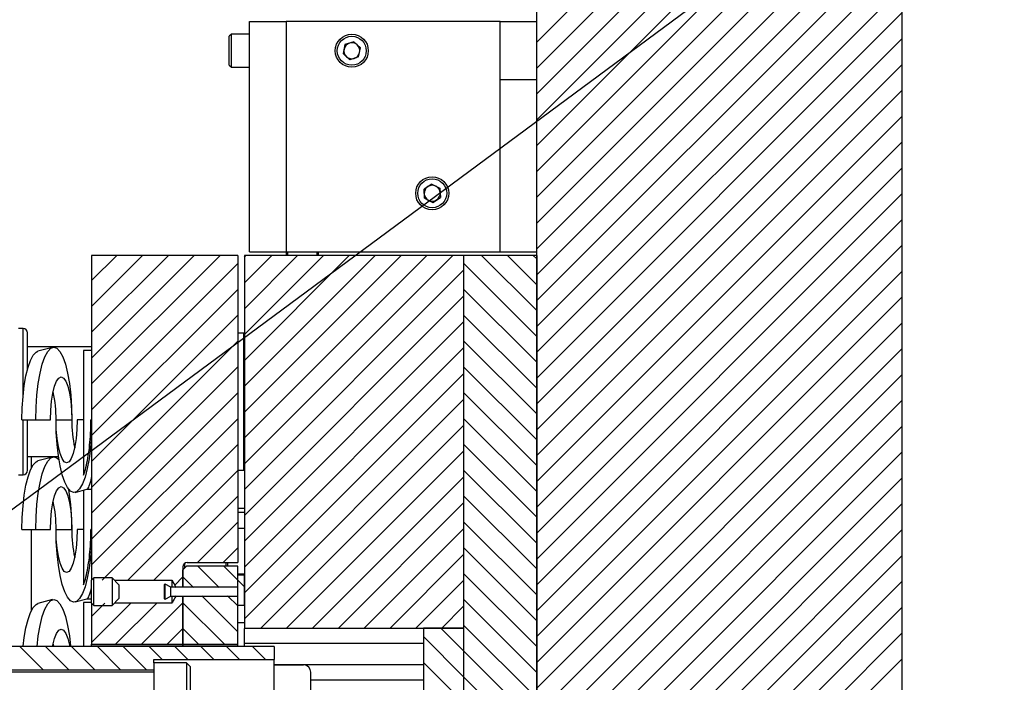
# Model space of a CAD drawing. Header units: inches. Extents: x 1802 to 2468, y -208 to -72.
# Tile 155 of 256: x 1917.11 to 1923.84, y -145.44 to -140.91. Entities that reach past the tile are written whole.
import ezdxf

# ---------------------------------------------------------------- set-up
doc = ezdxf.new("R2010")
doc.units = ezdxf.units.IN
doc.header["$LTSCALE"] = 0.5
doc.header["$MEASUREMENT"] = 0
for name, color, linetype in [('SID-M-D', 42, 'Continuous'), ('SID-M-F', 202, 'Continuous'), ('SID-M-S', 105, 'Continuous')]:
    doc.layers.add(name, color=color, linetype=linetype)

msp = doc.modelspace()

# ---------------------------------------------------------------- linework, layer by layer
at = {"layer": 'SID-M-D'}
msp.add_line((1929.47862, -135.07226), (1895.86878, -159.93808), dxfattribs=at)
at = {"layer": 'SID-M-F', "linetype": 'Continuous'}
for p, q in [((1920.64644, -141.06516), (1923.14644, -138.56516)), ((1920.64644, -141.24193), (1923.14644, -138.74193)), ((1920.64644, -141.41871), (1923.14644, -138.91871)), ((1920.64644, -141.59549), (1923.14644, -139.09549)), ((1920.64644, -141.77226), (1923.14644, -139.27226)), ((1920.64644, -141.94904), (1923.14644, -139.44904)), ((1920.64644, -142.12582), (1923.14644, -139.62582)), ((1920.64644, -142.30259), (1923.14644, -139.80259)), ((1920.64644, -142.47937), (1923.14644, -139.97937)), ((1920.64644, -142.65615), (1923.14644, -140.15615)), ((1920.64644, -142.83292), (1923.14644, -140.33292)), ((1920.64644, -143.0097), (1923.14644, -140.5097)), ((1920.64644, -143.18648), (1923.14644, -140.68648)), ((1920.64644, -143.36325), (1923.14644, -140.86325)), ((1920.64644, -143.54003), (1923.14644, -141.04003)), ((1920.64644, -143.71681), (1923.14644, -141.21681)), ((1920.64644, -143.89358), (1923.14644, -141.39358)), ((1920.64644, -144.07036), (1923.14644, -141.57036)), ((1920.64644, -144.24714), (1923.14644, -141.74714)), ((1920.64644, -144.42391), (1923.14644, -141.92391)), ((1920.64644, -144.60069), (1923.14644, -142.10069)), ((1920.64644, -144.77747), (1923.14644, -142.27747)), ((1920.64644, -144.95425), (1923.14644, -142.45425)), ((1917.60116, -142.69622), (1917.77351, -142.52387)), ((1917.60116, -142.873), (1917.95029, -142.52387)), ((1917.60116, -143.04977), (1918.12707, -142.52387)), ((1917.60116, -143.22655), (1918.30384, -142.52387)), ((1917.60116, -143.40333), (1918.48062, -142.52387)), ((1917.60116, -143.5801), (1918.60116, -142.5801)), ((1918.64644, -142.53483), (1918.6574, -142.52387)), ((1918.64644, -142.7116), (1918.83417, -142.52387)), ((1918.64644, -142.88838), (1919.01095, -142.52387)), ((1918.64644, -143.06516), (1919.18773, -142.52387)), ((1918.64644, -143.24193), (1919.3645, -142.52387)), ((1918.64644, -143.41871), (1919.54128, -142.52387)), ((1918.64644, -143.59549), (1919.71806, -142.52387)), ((1918.64644, -143.77226), (1919.89483, -142.52387)), ((1918.64644, -143.94904), (1920.07161, -142.52387)), ((1920.64644, -143.07797), (1920.14644, -142.57797)), ((1920.64644, -142.90119), (1920.26911, -142.52387)), ((1920.64644, -142.72441), (1920.44589, -142.52387)), ((1920.64644, -142.54764), (1920.62267, -142.52387)), ((1918.64644, -144.12582), (1920.14644, -142.62582)), ((1920.64644, -145.13102), (1923.14644, -142.63102)), ((1917.60116, -143.75688), (1918.60116, -142.75688)), ((1920.64644, -143.25474), (1920.14644, -142.75474)), ((1918.64644, -144.30259), (1920.14644, -142.80259)), ((1920.64644, -145.3078), (1923.14644, -142.8078)), ((1917.60116, -143.93366), (1918.60116, -142.93366)), ((1918.64644, -144.47937), (1920.14644, -142.97937)), ((1920.64644, -143.43152), (1920.14644, -142.93152)), ((1920.64644, -145.48458), (1923.14644, -142.98458)), ((1917.60116, -144.11043), (1918.60116, -143.11043)), ((1920.64644, -143.6083), (1920.14644, -143.1083)), ((1918.64644, -144.65615), (1920.14644, -143.15615)), ((1920.64644, -145.66135), (1923.14644, -143.16135)), ((1917.60116, -144.28721), (1918.60116, -143.28721)), ((1920.64644, -143.78507), (1920.14644, -143.28507)), ((1918.64644, -144.83292), (1920.14644, -143.33292)), ((1920.64644, -145.83813), (1923.14644, -143.33813)), ((1917.60116, -144.46399), (1918.60116, -143.46399)), ((1918.64644, -145.0097), (1920.14644, -143.5097)), ((1920.64644, -143.96185), (1920.14644, -143.46185)), ((1920.64644, -146.01491), (1923.14644, -143.51491)), ((1917.60116, -144.64076), (1918.60116, -143.64076)), ((1920.64644, -144.13863), (1920.14644, -143.63863)), ((1918.75905, -145.07387), (1920.14644, -143.68648)), ((1920.64644, -146.19168), (1923.14644, -143.69168)), ((1917.67334, -144.74536), (1918.60116, -143.81754)), ((1918.93582, -145.07387), (1920.14644, -143.86325)), ((1920.64644, -144.3154), (1920.14644, -143.8154)), ((1920.64644, -146.36846), (1923.14644, -143.86846)), ((1917.85012, -144.74536), (1918.60116, -143.99432)), ((1920.64644, -144.49218), (1920.14644, -143.99218)), ((1919.1126, -145.07387), (1920.14644, -144.04003)), ((1920.79924, -146.39243), (1923.14644, -144.04524)), ((1918.0269, -144.74536), (1918.60116, -144.17109)), ((1920.64644, -144.66896), (1920.14644, -144.16896)), ((1919.28938, -145.07387), (1920.14644, -144.21681)), ((1920.97602, -146.39243), (1923.14644, -144.22201)), ((1918.32516, -144.62387), (1918.60116, -144.34787)), ((1919.46615, -145.07387), (1920.14644, -144.39358)), ((1920.64644, -144.84573), (1920.14644, -144.34573)), ((1921.14865, -146.39658), (1923.14644, -144.39879)), ((1918.50194, -144.62387), (1918.60116, -144.52465)), ((1920.64644, -145.02251), (1920.14644, -144.52251)), ((1919.64293, -145.07387), (1920.14644, -144.57036)), ((1921.20054, -146.52146), (1923.14644, -144.57557)), ((1918.47434, -144.79495), (1918.32825, -144.64887)), ((1918.60116, -144.745), (1918.50503, -144.64887)), ((1918.16998, -144.77905), (1918.22616, -144.72287)), ((1918.29756, -144.79495), (1918.22616, -144.72355)), ((1920.64644, -145.19929), (1920.14644, -144.69929)), ((1918.64644, -144.79028), (1918.60116, -144.745)), ((1919.81971, -145.07387), (1920.14644, -144.74714)), ((1920.64644, -147.25234), (1923.14644, -144.75234)), ((1918.60116, -145.09855), (1918.35539, -144.85278)), ((1918.60116, -144.92178), (1918.53216, -144.85278)), ((1917.60116, -144.99432), (1917.6931, -144.90238)), ((1917.60116, -145.17109), (1917.86987, -144.90238)), ((1917.76516, -145.18387), (1918.04665, -144.90238)), ((1917.94194, -145.18387), (1918.22616, -144.89965)), ((1918.5097, -145.18387), (1918.22616, -144.90033)), ((1919.99648, -145.07387), (1920.14644, -144.92391)), ((1920.64644, -145.37606), (1920.14644, -144.87606)), ((1920.64644, -147.42912), (1923.14644, -144.92912)), ((1920.14644, -145.22962), (1919.99069, -145.07387)), ((1920.64644, -145.55284), (1920.14644, -145.05284)), ((1918.11872, -145.18387), (1918.22616, -145.07642)), ((1918.33292, -145.18387), (1918.22616, -145.07711)), ((1920.14644, -145.40639), (1919.87144, -145.13139)), ((1920.64644, -147.6059), (1923.14644, -145.1059)), ((1917.26998, -145.35837), (1917.11048, -145.19887)), ((1917.44676, -145.35837), (1917.28726, -145.19887)), ((1917.62354, -145.35837), (1917.46404, -145.19887)), ((1917.80031, -145.35837), (1917.64081, -145.19887)), ((1917.97709, -145.35837), (1917.81759, -145.19887)), ((1918.08337, -145.28787), (1917.99437, -145.19887)), ((1918.26014, -145.28787), (1918.17114, -145.19887)), ((1918.43692, -145.28787), (1918.34792, -145.19887)), ((1918.6137, -145.28787), (1918.5247, -145.19887)), ((1918.79047, -145.28787), (1918.70147, -145.19887)), ((1920.64644, -145.72962), (1920.14644, -145.22962)), ((1920.14644, -145.58317), (1919.87144, -145.30817)), ((1920.64644, -147.78267), (1923.14644, -145.28267)), ((1920.64644, -145.90639), (1920.14644, -145.40639))]:
    msp.add_line(p, q, dxfattribs=at)
at = {"layer": 'SID-M-S'}
for p, q in [((1920.64644, -146.39243), (1920.64644, -136.52387)), ((1923.14644, -156.52387), (1923.14644, -136.52387)), ((1918.68144, -142.49887), (1918.68144, -140.92387)), ((1918.68144, -140.92387), (1918.93144, -140.92387)), ((1918.93144, -140.92387), (1918.93144, -142.49887)), ((1920.39644, -140.92387), (1918.93144, -140.92387)), ((1920.39644, -142.49887), (1920.39644, -140.92387)), ((1920.39644, -140.92387), (1920.64644, -140.92387)), ((1918.55744, -141.01087), (1918.54344, -141.02487)), ((1918.54344, -141.22287), (1918.54344, -141.02487)), ((1918.68144, -141.01087), (1918.55744, -141.01087)), ((1918.55744, -141.23687), (1918.55744, -141.01087)), ((1919.33473, -141.08169), (1919.32156, -141.14322)), ((1919.39461, -141.06233), (1919.33473, -141.08169)), ((1919.39461, -141.06233), (1919.44132, -141.10451)), ((1919.36826, -141.1854), (1919.32156, -141.14322)), ((1919.42814, -141.16605), (1919.36826, -141.1854)), ((1919.42814, -141.16605), (1919.44132, -141.10451)), ((1918.54344, -141.22287), (1918.55744, -141.23687)), ((1918.55744, -141.23687), (1918.68144, -141.23687)), ((1920.64644, -141.32387), (1920.39644, -141.32387)), ((1919.92797, -142.03603), (1919.87529, -142.07045)), ((1919.92797, -142.03603), (1919.98412, -142.06445)), ((1919.87875, -142.13329), (1919.87529, -142.07045)), ((1919.98412, -142.06445), (1919.98759, -142.12729)), ((1919.87875, -142.13329), (1919.9349, -142.1617)), ((1919.9349, -142.1617), (1919.98759, -142.12729)), ((1918.68144, -142.49887), (1918.93144, -142.49887)), ((1918.93144, -142.49887), (1920.39644, -142.49887)), ((1918.9349, -142.52387), (1918.9349, -142.49887)), ((1918.94474, -142.52387), (1918.94474, -142.49887)), ((1919.14159, -142.49887), (1919.14159, -142.52387)), ((1919.15144, -142.49887), (1919.15144, -142.52387)), ((1920.39644, -142.49887), (1920.64644, -142.49887)), ((1917.60116, -142.52387), (1917.60116, -143.17387)), ((1918.60116, -142.52387), (1917.60116, -142.52387)), ((1918.60116, -142.52387), (1918.60116, -144.62387)), ((1918.64644, -142.52387), (1918.64644, -145.07387)), ((1920.14644, -142.52387), (1918.64644, -142.52387)), ((1920.14644, -142.52387), (1920.14644, -145.07387)), ((1920.14644, -142.52387), (1920.14644, -146.39887)), ((1920.64644, -142.52387), (1920.14644, -142.52387)), ((1920.64644, -142.52387), (1920.64644, -146.42337)), ((1917.13366, -143.02387), (1917.10116, -143.02387)), ((1917.13366, -143.47509), (1917.13366, -143.02387)), ((1917.16366, -143.30038), (1917.16366, -143.05387)), ((1918.64316, -143.05487), (1918.60116, -143.05487)), ((1918.64316, -143.99287), (1918.64316, -143.05487)), ((1917.60116, -143.14887), (1917.16366, -143.14887)), ((1917.20199, -143.20698), (1917.22158, -143.18576)), ((1917.22158, -143.18576), (1917.2342, -143.17962)), ((1917.33516, -143.15295), (1917.2342, -143.17962)), ((1917.28169, -143.21848), (1917.30112, -143.18187)), ((1917.30112, -143.18187), (1917.32182, -143.15944)), ((1917.32182, -143.15944), (1917.34318, -143.15189)), ((1917.34318, -143.15189), (1917.36453, -143.15944)), ((1917.36453, -143.15944), (1917.38524, -143.18187)), ((1917.38524, -143.18187), (1917.40467, -143.21848)), ((1917.60116, -143.17387), (1917.54716, -143.17387)), ((1917.54716, -143.17387), (1917.54716, -144.02736)), ((1917.60116, -143.17387), (1917.60116, -143.64887)), ((1917.16699, -143.28864), (1917.18361, -143.24162)), ((1917.18361, -143.24162), (1917.20199, -143.20698)), ((1917.26413, -143.26816), (1917.28169, -143.21848)), ((1917.40467, -143.21848), (1917.42223, -143.26816)), ((1917.15265, -143.3466), (1917.16699, -143.28864)), ((1917.24897, -143.32942), (1917.26413, -143.26816)), ((1917.42223, -143.26816), (1917.43739, -143.32942)), ((1917.14101, -143.41374), (1917.15265, -143.3466)), ((1917.23667, -143.40038), (1917.24897, -143.32942)), ((1917.34824, -143.4194), (1917.36202, -143.38443)), ((1917.36202, -143.38443), (1917.37737, -143.36272)), ((1917.37737, -143.36272), (1917.39353, -143.35536)), ((1917.39353, -143.35536), (1917.40969, -143.36272)), ((1917.40969, -143.36272), (1917.42504, -143.38443)), ((1917.42504, -143.38443), (1917.43881, -143.4194)), ((1917.43739, -143.32942), (1917.44968, -143.40038)), ((1917.13244, -143.48803), (1917.14101, -143.41374)), ((1917.22761, -143.47889), (1917.23667, -143.40038)), ((1917.33674, -143.46587), (1917.34824, -143.4194)), ((1917.43881, -143.4194), (1917.45031, -143.46587)), ((1917.44968, -143.40038), (1917.45874, -143.47889)), ((1917.12719, -143.56721), (1917.13244, -143.48803)), ((1917.22206, -143.56257), (1917.22761, -143.47889)), ((1917.32272, -143.58356), (1917.32809, -143.52152)), ((1917.32809, -143.52152), (1917.33674, -143.46587)), ((1917.45031, -143.46587), (1917.45897, -143.52152)), ((1917.45874, -143.47889), (1917.46429, -143.56257)), ((1917.45897, -143.52152), (1917.46434, -143.58356)), ((1917.12542, -143.64887), (1917.12719, -143.56721)), ((1917.2202, -143.64887), (1917.22206, -143.56257)), ((1917.3209, -143.64887), (1917.32272, -143.58356)), ((1917.46429, -143.56257), (1917.46616, -143.64887)), ((1917.46434, -143.58356), (1917.46616, -143.64887)), ((1917.12542, -143.64887), (1917.2202, -143.64887)), ((1917.13366, -144.02387), (1917.13366, -143.64887)), ((1917.16366, -143.99387), (1917.16366, -143.64887)), ((1917.2202, -143.64887), (1917.3209, -143.64887)), ((1917.35816, -143.64887), (1917.46616, -143.64887)), ((1917.35997, -143.73386), (1917.35816, -143.64887)), ((1917.35998, -143.71418), (1917.35816, -143.64887)), ((1917.50342, -143.64887), (1917.5016, -143.71418)), ((1917.54716, -143.64887), (1917.50342, -143.64887)), ((1917.60116, -143.64887), (1917.597, -143.64887)), ((1917.60116, -143.64887), (1917.60116, -143.75732)), ((1917.36535, -143.77622), (1917.35998, -143.71418)), ((1917.5016, -143.71418), (1917.49623, -143.77622)), ((1917.36535, -143.81634), (1917.35997, -143.73386)), ((1917.37401, -143.83187), (1917.36535, -143.77622)), ((1917.49623, -143.77622), (1917.48758, -143.83187)), ((1917.60116, -143.75732), (1917.5948, -143.83867)), ((1917.60116, -143.75732), (1917.60116, -144.04308)), ((1917.37415, -143.89389), (1917.36535, -143.81634)), ((1917.38551, -143.87834), (1917.37401, -143.83187)), ((1917.48758, -143.83187), (1917.47608, -143.87834)), ((1917.5948, -143.83867), (1917.5851, -143.91442)), ((1917.16366, -143.89887), (1917.37485, -143.89887)), ((1917.19144, -143.97493), (1917.19144, -143.89887)), ((1917.19144, -143.97493), (1917.19144, -143.89887)), ((1917.22158, -143.93576), (1917.2342, -143.92962)), ((1917.33516, -143.90295), (1917.2342, -143.92962)), ((1917.30112, -143.93187), (1917.32182, -143.90944)), ((1917.32182, -143.90944), (1917.34318, -143.90189)), ((1917.34318, -143.90189), (1917.36453, -143.90944)), ((1917.36453, -143.90944), (1917.37854, -143.92289)), ((1917.38609, -143.96423), (1917.37415, -143.89389)), ((1917.39928, -143.91331), (1917.38551, -143.87834)), ((1917.41463, -143.93502), (1917.39928, -143.91331)), ((1917.46231, -143.91331), (1917.44695, -143.93502)), ((1917.47608, -143.87834), (1917.46231, -143.91331)), ((1917.5851, -143.91442), (1917.57233, -143.98235)), ((1917.16699, -144.03864), (1917.18361, -143.99162)), ((1917.18361, -143.99162), (1917.20199, -143.95698)), ((1917.20199, -143.95698), (1917.22158, -143.93576)), ((1917.26413, -144.01816), (1917.28169, -143.96848)), ((1917.28169, -143.96848), (1917.30112, -143.93187)), ((1917.40084, -144.02527), (1917.38609, -143.96423)), ((1917.43079, -143.94237), (1917.41463, -143.93502)), ((1917.44695, -143.93502), (1917.43079, -143.94237)), ((1917.57233, -143.98235), (1917.55687, -144.04045)), ((1918.60116, -143.99287), (1918.64316, -143.99287)), ((1917.10116, -144.02387), (1917.13366, -144.02387)), ((1917.15265, -144.0966), (1917.16699, -144.03864)), ((1917.24897, -144.07942), (1917.26413, -144.01816)), ((1917.41795, -144.07522), (1917.40084, -144.02527)), ((1917.55687, -144.04045), (1917.53918, -144.08701)), ((1917.60116, -144.04308), (1917.60116, -144.12387)), ((1917.14101, -144.16374), (1917.15265, -144.0966)), ((1917.23667, -144.15038), (1917.24897, -144.07942)), ((1917.36202, -144.13443), (1917.37737, -144.11272)), ((1917.37737, -144.11272), (1917.39353, -144.10536)), ((1917.39353, -144.10536), (1917.40969, -144.11272)), ((1917.40969, -144.11272), (1917.42504, -144.13443)), ((1917.43692, -144.11261), (1917.41795, -144.07522)), ((1917.4572, -144.13633), (1917.43692, -144.11261)), ((1917.48916, -144.14478), (1917.56936, -144.1236)), ((1917.51979, -144.12067), (1917.49925, -144.14043)), ((1917.53918, -144.08701), (1917.51979, -144.12067)), ((1917.54716, -144.12946), (1917.54716, -144.77736)), ((1917.56834, -144.12387), (1917.60116, -144.12387)), ((1917.60116, -144.12387), (1917.60116, -144.74437)), ((1917.13244, -144.23803), (1917.14101, -144.16374)), ((1917.22761, -144.22889), (1917.23667, -144.15038)), ((1917.33674, -144.21587), (1917.34824, -144.1694)), ((1917.34824, -144.1694), (1917.36202, -144.13443)), ((1917.42504, -144.13443), (1917.43881, -144.1694)), ((1917.43881, -144.1694), (1917.45031, -144.21587)), ((1917.47818, -144.1457), (1917.4572, -144.13633)), ((1917.49925, -144.14043), (1917.47818, -144.1457)), ((1917.12719, -144.31721), (1917.13244, -144.23803)), ((1917.22206, -144.31257), (1917.22761, -144.22889)), ((1917.32809, -144.27152), (1917.33674, -144.21587)), ((1917.45031, -144.21587), (1917.45897, -144.27152)), ((1918.60116, -144.25287), (1918.64644, -144.25287)), ((1917.12542, -144.39887), (1917.12719, -144.31721)), ((1917.2202, -144.39887), (1917.22206, -144.31257)), ((1917.3209, -144.39887), (1917.32272, -144.33356)), ((1917.32272, -144.33356), (1917.32809, -144.27152)), ((1917.45897, -144.27152), (1917.46434, -144.33356)), ((1917.46434, -144.33356), (1917.46616, -144.39887)), ((1918.64644, -144.28287), (1918.60116, -144.28287)), ((1917.12542, -144.39887), (1917.2202, -144.39887)), ((1917.19144, -144.94993), (1917.19144, -144.39887)), ((1917.19144, -144.94993), (1917.19144, -144.39887)), ((1917.2202, -144.39887), (1917.3209, -144.39887)), ((1917.35816, -144.39887), (1917.46616, -144.39887)), ((1917.35997, -144.48386), (1917.35816, -144.39887)), ((1917.35998, -144.46418), (1917.35816, -144.39887)), ((1917.50342, -144.39887), (1917.5016, -144.46418)), ((1917.54716, -144.39887), (1917.50342, -144.39887)), ((1917.60116, -144.39887), (1917.597, -144.39887)), ((1918.64644, -144.39137), (1918.60116, -144.39137)), ((1917.36535, -144.52622), (1917.35998, -144.46418)), ((1917.5016, -144.46418), (1917.49623, -144.52622)), ((1917.36535, -144.56634), (1917.35997, -144.48386)), ((1917.37401, -144.58187), (1917.36535, -144.52622)), ((1917.49623, -144.52622), (1917.48758, -144.58187)), ((1917.60116, -144.50732), (1917.5948, -144.58867)), ((1917.37415, -144.64389), (1917.36535, -144.56634)), ((1917.38551, -144.62834), (1917.37401, -144.58187)), ((1917.48758, -144.58187), (1917.47608, -144.62834)), ((1917.5948, -144.58867), (1917.5851, -144.66442)), ((1917.38609, -144.71423), (1917.37415, -144.64389)), ((1917.39928, -144.66331), (1917.38551, -144.62834)), ((1917.41463, -144.68502), (1917.39928, -144.66331)), ((1917.46231, -144.66331), (1917.44695, -144.68502)), ((1917.47608, -144.62834), (1917.46231, -144.66331)), ((1917.5851, -144.66442), (1917.57233, -144.73235)), ((1918.22616, -144.67387), (1918.25116, -144.64887)), ((1918.22616, -144.65387), (1918.22616, -144.79387)), ((1918.23644, -144.63126), (1918.23644, -144.66359)), ((1918.60116, -144.64887), (1918.25116, -144.64887)), ((1918.25616, -144.62387), (1918.60116, -144.62387)), ((1918.52144, -144.64887), (1918.52144, -144.62387)), ((1918.53144, -144.62387), (1918.53144, -144.64887)), ((1918.60116, -144.79387), (1918.60116, -144.64887)), ((1917.40084, -144.77527), (1917.38609, -144.71423)), ((1917.43079, -144.69237), (1917.41463, -144.68502)), ((1917.44695, -144.68502), (1917.43079, -144.69237)), ((1917.57233, -144.73235), (1917.55687, -144.79045)), ((1917.61666, -144.72887), (1917.60116, -144.74437)), ((1917.74116, -144.72887), (1917.61666, -144.72887)), ((1917.61666, -144.91887), (1917.61666, -144.72887)), ((1917.78866, -144.77637), (1917.74116, -144.72887)), ((1917.74116, -144.72887), (1917.74116, -144.82387)), ((1918.22616, -144.79387), (1918.22616, -144.67387)), ((1918.60116, -144.70137), (1918.64644, -144.70137)), ((1918.60116, -144.79387), (1918.60116, -144.71137)), ((1918.64644, -144.71137), (1918.60116, -144.71137)), ((1918.64644, -144.91837), (1918.64644, -144.71137)), ((1917.41795, -144.82522), (1917.40084, -144.77527)), ((1917.55687, -144.79045), (1917.53918, -144.83701)), ((1917.60116, -144.90337), (1917.60116, -144.74437)), ((1917.75765, -144.74536), (1918.15116, -144.74536)), ((1917.78866, -144.77637), (1917.78866, -144.82387)), ((1918.10116, -144.87292), (1918.10116, -144.77482)), ((1918.14316, -144.79387), (1918.10566, -144.77222)), ((1918.10566, -144.87552), (1918.10566, -144.77222)), ((1918.60116, -144.79387), (1918.14316, -144.79387)), ((1918.14316, -144.85387), (1918.14316, -144.79387)), ((1918.15116, -144.74536), (1918.15116, -144.79387)), ((1918.60116, -144.85387), (1918.60116, -144.79387)), ((1917.43692, -144.86261), (1917.41795, -144.82522)), ((1917.4572, -144.88633), (1917.43692, -144.86261)), ((1917.51979, -144.87067), (1917.49925, -144.89043)), ((1917.53918, -144.83701), (1917.51979, -144.87067)), ((1917.74116, -144.82387), (1917.74116, -144.91887)), ((1917.74116, -144.91887), (1917.78866, -144.87137)), ((1917.78866, -144.82387), (1917.78866, -144.87137)), ((1918.10566, -144.87552), (1918.14316, -144.85387)), ((1918.14316, -144.85387), (1918.60116, -144.85387)), ((1918.15116, -144.85387), (1918.15116, -144.90238)), ((1918.22616, -145.18387), (1918.22616, -144.85387)), ((1918.22616, -144.85387), (1918.22616, -145.18387)), ((1918.60116, -144.91837), (1918.60116, -144.85387)), ((1918.60116, -145.18387), (1918.60116, -144.85387)), ((1917.18361, -144.96662), (1917.20199, -144.93198)), ((1917.20199, -144.93198), (1917.22158, -144.91076)), ((1917.22158, -144.91076), (1917.2342, -144.90462)), ((1917.33516, -144.87795), (1917.2342, -144.90462)), ((1917.28169, -144.94348), (1917.30112, -144.90687)), ((1917.30112, -144.90687), (1917.32182, -144.88444)), ((1917.32182, -144.88444), (1917.34318, -144.87689)), ((1917.34318, -144.87689), (1917.36453, -144.88444)), ((1917.36453, -144.88444), (1917.38524, -144.90687)), ((1917.38524, -144.90687), (1917.40467, -144.94348)), ((1917.47818, -144.8957), (1917.4572, -144.88633)), ((1917.49925, -144.89043), (1917.47818, -144.8957)), ((1917.48916, -144.89478), (1917.56936, -144.8736)), ((1917.60116, -144.89887), (1917.54716, -144.89887)), ((1917.54716, -144.89887), (1917.54716, -145.19787)), ((1917.56834, -144.87387), (1917.60116, -144.87387)), ((1917.60116, -144.90337), (1917.61666, -144.91887)), ((1917.60116, -144.90337), (1917.60116, -145.18387)), ((1917.61666, -144.91887), (1917.74116, -144.91887)), ((1918.15116, -144.90238), (1917.75765, -144.90238)), ((1918.64644, -144.91837), (1918.60116, -144.91837)), ((1917.16699, -145.01364), (1917.18361, -144.96662)), ((1917.24897, -145.05442), (1917.26413, -144.99316)), ((1917.26413, -144.99316), (1917.28169, -144.94348)), ((1917.40467, -144.94348), (1917.42223, -144.99316)), ((1917.42223, -144.99316), (1917.43739, -145.05442)), ((1917.14101, -145.13874), (1917.15265, -145.0716)), ((1917.15265, -145.0716), (1917.16699, -145.01364)), ((1917.23667, -145.12538), (1917.24897, -145.05442)), ((1917.43739, -145.05442), (1917.44968, -145.12538)), ((1918.60116, -145.03586), (1918.64644, -145.03586)), ((1918.64644, -145.07387), (1920.14644, -145.07387)), ((1918.64644, -145.07387), (1918.64644, -145.07646)), ((1919.87144, -145.07387), (1919.87144, -145.5067)), ((1920.14644, -145.07387), (1919.87144, -145.07387)), ((1920.14644, -145.07387), (1920.14644, -146.39257)), ((1917.13388, -145.19787), (1917.14101, -145.13874)), ((1917.22807, -145.19887), (1917.23667, -145.12538)), ((1917.34824, -145.1444), (1917.36202, -145.10943)), ((1917.36202, -145.10943), (1917.37737, -145.08772)), ((1917.37737, -145.08772), (1917.39353, -145.08036)), ((1917.39353, -145.08036), (1917.40969, -145.08772)), ((1917.40969, -145.08772), (1917.42504, -145.10943)), ((1917.42504, -145.10943), (1917.43881, -145.1444)), ((1917.44968, -145.12538), (1917.45819, -145.19787)), ((1918.64644, -145.19887), (1918.64644, -145.07646)), ((1918.85116, -145.19887), (1916.10116, -145.19887)), ((1917.10116, -145.19787), (1917.13388, -145.19787)), ((1917.3354, -145.19787), (1917.33674, -145.19087)), ((1917.33674, -145.19087), (1917.34824, -145.1444)), ((1917.33831, -145.18319), (1917.34156, -145.19696)), ((1917.34156, -145.19696), (1917.34176, -145.19787)), ((1917.43881, -145.1444), (1917.45031, -145.19087)), ((1917.45031, -145.19087), (1917.45184, -145.19887)), ((1917.45819, -145.19787), (1917.54716, -145.19787)), ((1917.60116, -145.18387), (1918.22616, -145.18387)), ((1917.60116, -145.19387), (1917.60116, -145.18387)), ((1917.60116, -145.19387), (1918.22616, -145.19387)), ((1917.60116, -145.19887), (1917.60116, -145.19387)), ((1918.22616, -145.18387), (1918.60116, -145.18387)), ((1918.22616, -145.19387), (1918.22616, -145.18387)), ((1918.22616, -145.18387), (1918.22616, -145.19387)), ((1918.22616, -145.19387), (1918.60116, -145.19387)), ((1918.22616, -145.19887), (1918.22616, -145.19387)), ((1918.22616, -145.19387), (1918.22616, -145.19887)), ((1918.60116, -145.19387), (1918.60116, -145.18387)), ((1918.60116, -145.19887), (1918.60116, -145.19387)), ((1919.87144, -145.17887), (1918.64644, -145.17887)), ((1918.85116, -145.19887), (1918.85116, -145.28787)), ((1918.02616, -145.28787), (1918.85116, -145.28787)), ((1918.02616, -145.31137), (1918.02616, -145.28787)), ((1918.25116, -145.31137), (1918.02616, -145.31137)), ((1918.02616, -145.31137), (1918.02616, -145.68637)), ((1918.27616, -145.33637), (1918.25116, -145.31137)), ((1918.25116, -145.31137), (1918.25116, -145.68637)), ((1918.27616, -145.33637), (1918.27616, -145.66137)), ((1918.85116, -145.70987), (1918.85116, -145.28787)), ((1919.87144, -145.32387), (1918.85116, -145.32387)), ((1918.85116, -145.32487), (1919.05116, -145.32487)), ((1916.10116, -145.35837), (1918.02616, -145.35837)), ((1918.02616, -145.37387), (1916.52577, -145.37387)), ((1919.10116, -145.71266), (1919.10116, -145.37487)), ((1919.87144, -145.42887), (1919.10116, -145.42887))]:
    msp.add_line(p, q, dxfattribs=at)
for centre, radius in [((1919.38144, -141.12387), 0.113), ((1919.38144, -141.12387), 0.099), ((1919.93144, -142.09887), 0.113), ((1919.93144, -142.09887), 0.099)]:
    msp.add_circle(centre, radius, dxfattribs=at)
for centre, radius, start, end in [((1919.38144, -141.12387), 0.0545, 107.911734, 167.911734), ((1919.38144, -141.12387), 0.0545, 47.911734, 107.911734), ((1919.38144, -141.12387), 0.0545, 347.911734, 47.911734), ((1919.38144, -141.12387), 0.0545, 167.911734, 227.911734), ((1919.38144, -141.12387), 0.0545, 227.911734, 287.911734), ((1919.38144, -141.12387), 0.0545, 287.911734, 347.911734), ((1919.93144, -142.09887), 0.0545, 63.156228, 123.156228), ((1919.93144, -142.09887), 0.0545, 123.156228, 183.156228), ((1919.93144, -142.09887), 0.0545, 183.156228, 243.156228), ((1919.93144, -142.09887), 0.0545, 3.156228, 63.156228), ((1919.93144, -142.09887), 0.0545, 303.156228, 3.156228), ((1919.93144, -142.09887), 0.0545, 243.156228, 303.156228), ((1917.13366, -143.05387), 0.03, 0, 90), ((1918.67416, -143.11787), 0.031, 180, 206.576759), ((1916.57126, -143.6344), 0.78704, 358.946423, 12.937794), ((1918.26548, -143.66205), 0.79943, 179.05538, 192.828838), ((1918.67416, -143.92987), 0.031, 153.423241, 180), ((1917.13366, -143.99387), 0.03, 270, 0), ((1915.76246, -144.38783), 1.70374, 359.628896, 8.879422), ((1916.57126, -144.3844), 0.78704, 358.946423, 12.937794), ((1918.26548, -144.41205), 0.79943, 179.05538, 192.828838), ((1918.25616, -144.65387), 0.03, 90, 180), ((1918.10416, -144.77482), 0.003, 60, 180), ((1918.10416, -144.87292), 0.003, 180, 300), ((1919.05116, -145.37487), 0.05, 0, 90)]:
    msp.add_arc(centre, radius, start, end, dxfattribs=at)
for centre in [(1917.56732, -143.64887), (1917.56732, -144.39887)]:
    msp.add_ellipse(centre, major_axis=(0, 0.475), ratio=0.1277027, start_param=3.1753147, end_param=3.7334396, dxfattribs=at)
for points, knots in [([(1917.54716, -144.02736), (1917.55246, -144.01045), (1917.56321, -143.97613), (1917.57636, -143.91242), (1917.58675, -143.84096), (1917.59506, -143.75324), (1917.59629, -143.68724), (1917.597, -143.64887)], [0, 0, 0, 0, 0.1825208, 0.3703479, 0.5521776, 0.7396236, 1, 1, 1, 1]), ([(1917.54716, -144.77736), (1917.55246, -144.76045), (1917.56321, -144.72613), (1917.57636, -144.66242), (1917.58675, -144.59096), (1917.59506, -144.50324), (1917.59629, -144.43724), (1917.597, -144.39887)], [0, 0, 0, 0, 0.1825208, 0.3703479, 0.5521776, 0.7396236, 1, 1, 1, 1]), ([(1918.15116, -144.74536), (1918.15884, -144.75877), (1918.16825, -144.77521), (1918.17722, -144.79189), (1918.17887, -144.79495)], [0, 0, 0, 0, 0.81610341, 1, 1, 1, 1]), ([(1918.17887, -144.85278), (1918.17356, -144.86248), (1918.16446, -144.87909), (1918.15507, -144.89554), (1918.15116, -144.90238)], [0, 0, 0, 0, 0.58387041, 1, 1, 1, 1])]:
    msp.add_open_spline(points, degree=3, knots=knots, dxfattribs=at)

doc.saveas('drawing.dxf')
